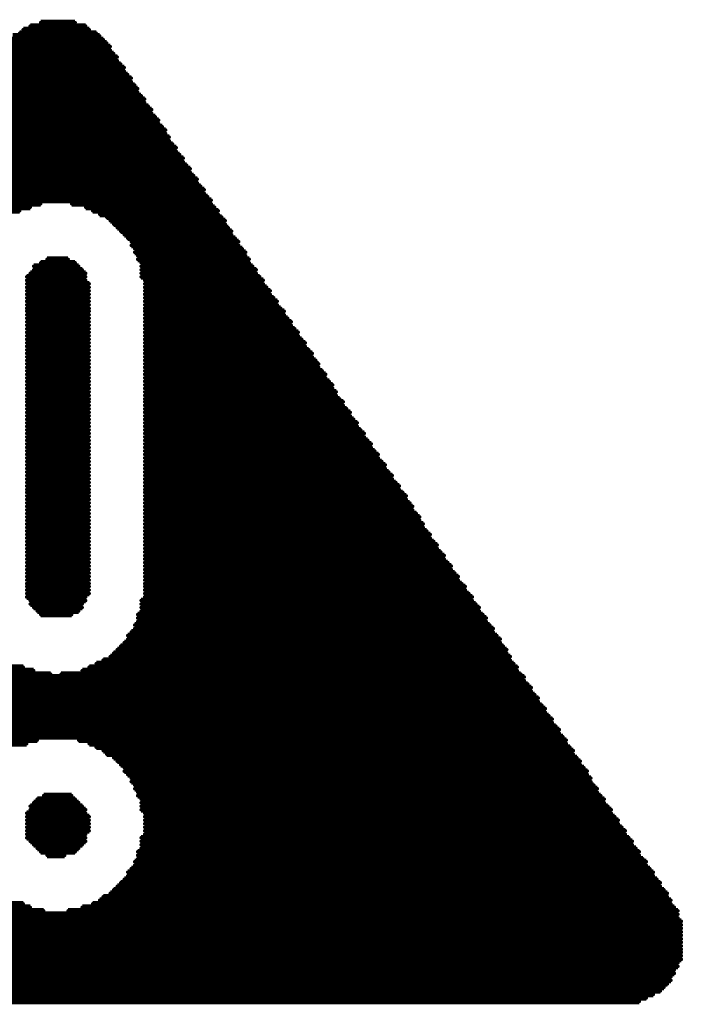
# Model space of a CAD drawing. Extents: x -0.07 to 0.95, y -0.15 to 2.1.
# Tile 11 of 19: x 0.48 to 0.59, y 0.48 to 0.65. Entities that reach past the tile are written whole.
import ezdxf

# ---------------------------------------------------------------- set-up
doc = ezdxf.new("R2010")
doc.units = 0
doc.layers.get('0').update_dxf_attribs({"linetype": 'CONTINUOUS'})
doc.layers.add('gto', color=2, linetype='CONTINUOUS')

# ---------------------------------------------------------------- blocks, each defined once
blk = doc.blocks.new('D63')
at = {"const_width": 0.0003}
blk.add_lwpolyline([(-0.00015, 0, 1), (0.00015, 0, 1)], format="xyb", close=True, dxfattribs=at)

msp = doc.modelspace()

# ---------------------------------------------------------------- linework, layer by layer
at = {"layer": 'gto', "color": 2, "const_width": 0.001}
for points in [[(0.4827, 0.6452), (0.4886, 0.6452)], [(0.4791, 0.6434), (0.4922, 0.6434)], [(0.4797, 0.644), (0.491, 0.644)], [(0.4809, 0.6446), (0.4904, 0.6446)], [(0.4773, 0.6423), (0.4934, 0.6423)], [(0.4773, 0.6417), (0.494, 0.6417)], [(0.4779, 0.6429), (0.4928, 0.6429)], [(0.4755, 0.6399), (0.4952, 0.6399)], [(0.4761, 0.6405), (0.4946, 0.6405)], [(0.4767, 0.6411), (0.4946, 0.6411)], [(0.4749, 0.6387), (0.4958, 0.6387)], [(0.4755, 0.6393), (0.4958, 0.6393)], [(0.4737, 0.6369), (0.497, 0.6369)], [(0.4743, 0.6381), (0.4964, 0.6381)], [(0.4743, 0.6375), (0.497, 0.6375)], [(0.4725, 0.6351), (0.4982, 0.6351)], [(0.4731, 0.6363), (0.4976, 0.6363)], [(0.4731, 0.6357), (0.4982, 0.6357)], [(0.4713, 0.6333), (0.4993, 0.6333)], [(0.4719, 0.6339), (0.4993, 0.6339)], [(0.4725, 0.6345), (0.4988, 0.6345)], [(0.4701, 0.6315), (0.5005, 0.6315)], [(0.4707, 0.6321), (0.5005, 0.6321)], [(0.4713, 0.6327), (0.4999, 0.6327)], [(0.4689, 0.6297), (0.5017, 0.6297)], [(0.4695, 0.6303), (0.5017, 0.6303)], [(0.4701, 0.6309), (0.5011, 0.6309)], [(0.4683, 0.6285), (0.5029, 0.6285)], [(0.4689, 0.6291), (0.5023, 0.6291)], [(0.4672, 0.6268), (0.5041, 0.6268)], [(0.4677, 0.6279), (0.5029, 0.6279)], [(0.4677, 0.6274), (0.5035, 0.6274)], [(0.466, 0.625), (0.5047, 0.625)], [(0.4666, 0.6262), (0.5041, 0.6262)], [(0.4666, 0.6256), (0.5047, 0.6256)], [(0.4648, 0.6232), (0.5059, 0.6232)], [(0.4654, 0.6244), (0.5053, 0.6244)], [(0.4654, 0.6238), (0.5059, 0.6238)], [(0.4636, 0.6214), (0.5071, 0.6214)], [(0.4642, 0.6226), (0.5065, 0.6226)], [(0.4642, 0.622), (0.5071, 0.622)], [(0.4624, 0.6196), (0.5083, 0.6196)], [(0.463, 0.6208), (0.5077, 0.6208)], [(0.463, 0.6202), (0.5083, 0.6202)], [(0.4618, 0.619), (0.5089, 0.619)], [(0.4618, 0.6184), (0.5095, 0.6184)], [(0.4606, 0.6172), (0.5101, 0.6172)], [(0.4606, 0.6166), (0.5107, 0.6166)], [(0.4612, 0.6178), (0.5095, 0.6178)], [(0.4594, 0.6154), (0.5113, 0.6154)], [(0.4594, 0.6148), (0.5119, 0.6148)], [(0.46, 0.616), (0.5107, 0.616)], [(0.4582, 0.6136), (0.4809, 0.6136)], [(0.4582, 0.613), (0.4791, 0.613)], [(0.4588, 0.6142), (0.4827, 0.6142)], [(0.488, 0.6142), (0.5119, 0.6142)], [(0.4904, 0.6136), (0.5125, 0.6136)], [(0.4916, 0.613), (0.5131, 0.613)], [(0.4928, 0.6124), (0.5131, 0.6124)], [(0.494, 0.6119), (0.5137, 0.6119)], [(0.4946, 0.6113), (0.5143, 0.6113)], [(0.4952, 0.6107), (0.5143, 0.6107)], [(0.4958, 0.6101), (0.5148, 0.6101)], [(0.4964, 0.6095), (0.5154, 0.6095)], [(0.497, 0.6089), (0.5154, 0.6089)], [(0.4976, 0.6083), (0.516, 0.6083)], [(0.4982, 0.6077), (0.5166, 0.6077)], [(0.4982, 0.6071), (0.5166, 0.6071)], [(0.4988, 0.6065), (0.5172, 0.6065)], [(0.4838, 0.6047), (0.4874, 0.6047)], [(0.4988, 0.6059), (0.5178, 0.6059)], [(0.4993, 0.6053), (0.5178, 0.6053)], [(0.4993, 0.6047), (0.5184, 0.6047)], [(0.4815, 0.6035), (0.4892, 0.6035)], [(0.4815, 0.6029), (0.4898, 0.6029)], [(0.4827, 0.6041), (0.4886, 0.6041)], [(0.4999, 0.6041), (0.5184, 0.6041)], [(0.4999, 0.6035), (0.519, 0.6035)], [(0.4999, 0.6029), (0.5196, 0.6029)], [(0.4803, 0.6017), (0.4904, 0.6017)], [(0.4803, 0.6011), (0.4904, 0.6011)], [(0.4809, 0.6023), (0.4904, 0.6023)], [(0.4999, 0.6023), (0.5196, 0.6023)], [(0.4999, 0.6017), (0.5202, 0.6017)], [(0.5005, 0.6011), (0.5208, 0.6011)], [(0.4803, 0.6005), (0.491, 0.6005)], [(0.4803, 0.5999), (0.491, 0.5999)], [(0.5005, 0.6005), (0.5208, 0.6005)], [(0.5005, 0.5999), (0.5214, 0.5999)], [(0.4803, 0.5993), (0.491, 0.5993)], [(0.4803, 0.5987), (0.491, 0.5987)], [(0.4803, 0.5981), (0.491, 0.5981)], [(0.5005, 0.5993), (0.522, 0.5993)], [(0.5005, 0.5987), (0.522, 0.5987)], [(0.5005, 0.5981), (0.5226, 0.5981)], [(0.4803, 0.5975), (0.491, 0.5975)], [(0.4803, 0.5969), (0.491, 0.5969)], [(0.4803, 0.5963), (0.491, 0.5963)], [(0.5005, 0.5975), (0.5232, 0.5975)], [(0.5005, 0.5969), (0.5232, 0.5969)], [(0.5005, 0.5963), (0.5238, 0.5963)], [(0.4803, 0.5958), (0.491, 0.5958)], [(0.4803, 0.5952), (0.491, 0.5952)], [(0.4803, 0.5946), (0.491, 0.5946)], [(0.5005, 0.5958), (0.5244, 0.5958)], [(0.5005, 0.5952), (0.5244, 0.5952)], [(0.5005, 0.5946), (0.525, 0.5946)], [(0.4803, 0.594), (0.491, 0.594)], [(0.4803, 0.5934), (0.491, 0.5934)], [(0.4803, 0.5928), (0.491, 0.5928)], [(0.5005, 0.594), (0.5256, 0.594)], [(0.5005, 0.5934), (0.5256, 0.5934)], [(0.5005, 0.5928), (0.5262, 0.5928)], [(0.4803, 0.5922), (0.491, 0.5922)], [(0.4803, 0.5916), (0.491, 0.5916)], [(0.4803, 0.591), (0.491, 0.591)], [(0.5005, 0.5922), (0.5268, 0.5922)], [(0.5005, 0.5916), (0.5268, 0.5916)], [(0.5005, 0.591), (0.5274, 0.591)], [(0.4803, 0.5904), (0.491, 0.5904)], [(0.4803, 0.5898), (0.491, 0.5898)], [(0.5005, 0.5904), (0.528, 0.5904)], [(0.5005, 0.5898), (0.528, 0.5898)], [(0.4803, 0.5892), (0.491, 0.5892)], [(0.4803, 0.5886), (0.491, 0.5886)], [(0.4803, 0.588), (0.491, 0.588)], [(0.5005, 0.5892), (0.5286, 0.5892)], [(0.5005, 0.5886), (0.5292, 0.5886)], [(0.5005, 0.588), (0.5292, 0.588)], [(0.4803, 0.5874), (0.491, 0.5874)], [(0.4803, 0.5868), (0.491, 0.5868)], [(0.4803, 0.5862), (0.491, 0.5862)], [(0.5005, 0.5874), (0.5298, 0.5874)], [(0.5005, 0.5868), (0.5303, 0.5868)], [(0.5005, 0.5862), (0.5303, 0.5862)], [(0.4803, 0.5856), (0.491, 0.5856)], [(0.4803, 0.585), (0.491, 0.585)], [(0.4803, 0.5844), (0.491, 0.5844)], [(0.5005, 0.5856), (0.5309, 0.5856)], [(0.5005, 0.585), (0.5315, 0.585)], [(0.5005, 0.5844), (0.5315, 0.5844)], [(0.4803, 0.5838), (0.491, 0.5838)], [(0.4803, 0.5832), (0.491, 0.5832)], [(0.4803, 0.5826), (0.491, 0.5826)], [(0.5005, 0.5838), (0.5321, 0.5838)], [(0.5005, 0.5832), (0.5327, 0.5832)], [(0.5005, 0.5826), (0.5327, 0.5826)], [(0.4803, 0.582), (0.491, 0.582)], [(0.4803, 0.5814), (0.491, 0.5814)], [(0.5005, 0.582), (0.5333, 0.582)], [(0.5005, 0.5814), (0.5333, 0.5814)], [(0.4803, 0.5808), (0.491, 0.5808)], [(0.4803, 0.5803), (0.491, 0.5803)], [(0.4803, 0.5797), (0.491, 0.5797)], [(0.5005, 0.5808), (0.5339, 0.5808)], [(0.5005, 0.5803), (0.5345, 0.5803)], [(0.5005, 0.5797), (0.5345, 0.5797)], [(0.4803, 0.5791), (0.491, 0.5791)], [(0.4803, 0.5785), (0.491, 0.5785)], [(0.4803, 0.5779), (0.491, 0.5779)], [(0.5005, 0.5791), (0.5351, 0.5791)], [(0.5005, 0.5785), (0.5357, 0.5785)], [(0.5005, 0.5779), (0.5357, 0.5779)], [(0.4803, 0.5773), (0.491, 0.5773)], [(0.4803, 0.5767), (0.491, 0.5767)], [(0.4803, 0.5761), (0.491, 0.5761)], [(0.5005, 0.5773), (0.5363, 0.5773)], [(0.5005, 0.5767), (0.5369, 0.5767)], [(0.5005, 0.5761), (0.5369, 0.5761)], [(0.4803, 0.5755), (0.491, 0.5755)], [(0.4803, 0.5749), (0.491, 0.5749)], [(0.4803, 0.5743), (0.491, 0.5743)], [(0.5005, 0.5755), (0.5375, 0.5755)], [(0.5005, 0.5749), (0.5381, 0.5749)], [(0.5005, 0.5743), (0.5381, 0.5743)], [(0.4803, 0.5737), (0.491, 0.5737)], [(0.4803, 0.5731), (0.491, 0.5731)], [(0.4803, 0.5725), (0.491, 0.5725)], [(0.5005, 0.5737), (0.5387, 0.5737)], [(0.5005, 0.5731), (0.5393, 0.5731)], [(0.5005, 0.5725), (0.5393, 0.5725)], [(0.4803, 0.5719), (0.491, 0.5719)], [(0.4803, 0.5713), (0.491, 0.5713)], [(0.5005, 0.5719), (0.5399, 0.5719)], [(0.5005, 0.5713), (0.5405, 0.5713)], [(0.4803, 0.5707), (0.491, 0.5707)], [(0.4803, 0.5701), (0.491, 0.5701)], [(0.4803, 0.5695), (0.491, 0.5695)], [(0.5005, 0.5707), (0.5405, 0.5707)], [(0.5005, 0.5701), (0.5411, 0.5701)], [(0.5005, 0.5695), (0.5417, 0.5695)], [(0.4803, 0.5689), (0.491, 0.5689)], [(0.4803, 0.5683), (0.491, 0.5683)], [(0.4803, 0.5677), (0.491, 0.5677)], [(0.5005, 0.5689), (0.5417, 0.5689)], [(0.5005, 0.5683), (0.5423, 0.5683)], [(0.5005, 0.5677), (0.5429, 0.5677)], [(0.4803, 0.5671), (0.491, 0.5671)], [(0.4803, 0.5665), (0.491, 0.5665)], [(0.4803, 0.5659), (0.491, 0.5659)], [(0.5005, 0.5671), (0.5429, 0.5671)], [(0.5005, 0.5665), (0.5435, 0.5665)], [(0.5005, 0.5659), (0.5441, 0.5659)], [(0.4803, 0.5653), (0.491, 0.5653)], [(0.4803, 0.5648), (0.491, 0.5648)], [(0.4803, 0.5642), (0.491, 0.5642)], [(0.5005, 0.5653), (0.5441, 0.5653)], [(0.5005, 0.5648), (0.5447, 0.5648)], [(0.5005, 0.5642), (0.5453, 0.5642)], [(0.4803, 0.5636), (0.491, 0.5636)], [(0.4803, 0.563), (0.491, 0.563)], [(0.4803, 0.5624), (0.491, 0.5624)], [(0.5005, 0.5636), (0.5453, 0.5636)], [(0.5005, 0.563), (0.5459, 0.563)], [(0.5005, 0.5624), (0.5464, 0.5624)], [(0.4803, 0.5618), (0.491, 0.5618)], [(0.4803, 0.5612), (0.491, 0.5612)], [(0.5005, 0.5618), (0.5464, 0.5618)], [(0.5005, 0.5612), (0.547, 0.5612)], [(0.4803, 0.5606), (0.491, 0.5606)], [(0.4803, 0.56), (0.491, 0.56)], [(0.4803, 0.5594), (0.491, 0.5594)], [(0.5005, 0.5606), (0.5476, 0.5606)], [(0.5005, 0.56), (0.5476, 0.56)], [(0.5005, 0.5594), (0.5482, 0.5594)], [(0.4803, 0.5588), (0.491, 0.5588)], [(0.4803, 0.5582), (0.491, 0.5582)], [(0.4803, 0.5576), (0.491, 0.5576)], [(0.5005, 0.5588), (0.5482, 0.5588)], [(0.5005, 0.5582), (0.5488, 0.5582)], [(0.5005, 0.5576), (0.5494, 0.5576)], [(0.4803, 0.557), (0.491, 0.557)], [(0.4803, 0.5564), (0.491, 0.5564)], [(0.4803, 0.5558), (0.491, 0.5558)], [(0.5005, 0.557), (0.5494, 0.557)], [(0.5005, 0.5564), (0.55, 0.5564)], [(0.5005, 0.5558), (0.5506, 0.5558)], [(0.4803, 0.5552), (0.491, 0.5552)], [(0.4803, 0.5546), (0.491, 0.5546)], [(0.4803, 0.554), (0.491, 0.554)], [(0.5005, 0.5552), (0.5506, 0.5552)], [(0.5005, 0.5546), (0.5512, 0.5546)], [(0.5005, 0.554), (0.5518, 0.554)], [(0.4803, 0.5534), (0.491, 0.5534)], [(0.4803, 0.5528), (0.491, 0.5528)], [(0.4803, 0.5522), (0.491, 0.5522)], [(0.5005, 0.5534), (0.5518, 0.5534)], [(0.5005, 0.5528), (0.5524, 0.5528)], [(0.5005, 0.5522), (0.553, 0.5522)], [(0.4803, 0.5516), (0.491, 0.5516)], [(0.4803, 0.551), (0.491, 0.551)], [(0.5005, 0.5516), (0.553, 0.5516)], [(0.5005, 0.551), (0.5536, 0.551)], [(0.4803, 0.5504), (0.491, 0.5504)], [(0.4803, 0.5498), (0.491, 0.5498)], [(0.4803, 0.5492), (0.491, 0.5492)], [(0.5005, 0.5504), (0.5542, 0.5504)], [(0.5005, 0.5498), (0.5542, 0.5498)], [(0.5005, 0.5492), (0.5548, 0.5492)], [(0.4803, 0.5487), (0.491, 0.5487)], [(0.4803, 0.5481), (0.491, 0.5481)], [(0.4803, 0.5475), (0.491, 0.5475)], [(0.5005, 0.5487), (0.5554, 0.5487)], [(0.5005, 0.5481), (0.5554, 0.5481)], [(0.5005, 0.5475), (0.556, 0.5475)], [(0.4803, 0.5469), (0.4904, 0.5469)], [(0.4809, 0.5463), (0.4904, 0.5463)], [(0.4809, 0.5457), (0.4898, 0.5457)], [(0.4999, 0.5463), (0.5566, 0.5463)], [(0.4999, 0.5457), (0.5572, 0.5457)], [(0.5005, 0.5469), (0.5566, 0.5469)], [(0.4815, 0.5451), (0.4898, 0.5451)], [(0.4821, 0.5445), (0.4892, 0.5445)], [(0.4827, 0.5439), (0.488, 0.5439)], [(0.4993, 0.5439), (0.5584, 0.5439)], [(0.4999, 0.5451), (0.5578, 0.5451)], [(0.4999, 0.5445), (0.5578, 0.5445)], [(0.4988, 0.5421), (0.5596, 0.5421)], [(0.4993, 0.5433), (0.559, 0.5433)], [(0.4993, 0.5427), (0.559, 0.5427)], [(0.4982, 0.5409), (0.5602, 0.5409)], [(0.4988, 0.5415), (0.5602, 0.5415)], [(0.497, 0.5391), (0.5614, 0.5391)], [(0.4976, 0.5403), (0.5608, 0.5403)], [(0.4976, 0.5397), (0.5614, 0.5397)], [(0.4952, 0.5373), (0.5625, 0.5373)], [(0.4958, 0.5379), (0.5625, 0.5379)], [(0.4964, 0.5385), (0.5619, 0.5385)], [(0.4922, 0.5355), (0.5637, 0.5355)], [(0.4934, 0.5361), (0.5631, 0.5361)], [(0.4946, 0.5367), (0.5631, 0.5367)], [(0.4057, 0.5337), (0.4844, 0.5337)], [(0.4063, 0.5343), (0.4815, 0.5343)], [(0.4069, 0.5349), (0.4797, 0.5349)], [(0.4862, 0.5337), (0.5649, 0.5337)], [(0.4898, 0.5343), (0.5643, 0.5343)], [(0.491, 0.5349), (0.5643, 0.5349)], [(0.4046, 0.532), (0.5661, 0.532)], [(0.4051, 0.5326), (0.5655, 0.5326)], [(0.4057, 0.5332), (0.5655, 0.5332)], [(0.404, 0.5308), (0.5667, 0.5308)], [(0.4046, 0.5314), (0.5667, 0.5314)], [(0.4028, 0.529), (0.5679, 0.529)], [(0.4034, 0.5302), (0.5673, 0.5302)], [(0.4034, 0.5296), (0.5679, 0.5296)], [(0.4016, 0.5272), (0.5691, 0.5272)], [(0.4022, 0.5284), (0.5685, 0.5284)], [(0.4022, 0.5278), (0.5691, 0.5278)], [(0.4004, 0.5254), (0.5703, 0.5254)], [(0.401, 0.5266), (0.5697, 0.5266)], [(0.401, 0.526), (0.5703, 0.526)], [(0.3992, 0.5236), (0.5715, 0.5236)], [(0.3998, 0.5248), (0.5709, 0.5248)], [(0.3998, 0.5242), (0.5715, 0.5242)], [(0.3986, 0.5224), (0.4821, 0.5224)], [(0.3992, 0.523), (0.5721, 0.523)], [(0.4892, 0.5224), (0.5727, 0.5224)], [(0.398, 0.5218), (0.4803, 0.5218)], [(0.491, 0.5218), (0.5727, 0.5218)], [(0.4922, 0.5212), (0.5733, 0.5212)], [(0.4934, 0.5206), (0.5739, 0.5206)], [(0.494, 0.52), (0.5739, 0.52)], [(0.4952, 0.5194), (0.5745, 0.5194)], [(0.4958, 0.5188), (0.5751, 0.5188)], [(0.4964, 0.5182), (0.5751, 0.5182)], [(0.497, 0.5177), (0.5757, 0.5177)], [(0.497, 0.5171), (0.5763, 0.5171)], [(0.4976, 0.5165), (0.5763, 0.5165)], [(0.4982, 0.5159), (0.5769, 0.5159)], [(0.4982, 0.5153), (0.5769, 0.5153)], [(0.4988, 0.5147), (0.5774, 0.5147)], [(0.4988, 0.5141), (0.578, 0.5141)], [(0.4993, 0.5135), (0.578, 0.5135)], [(0.4821, 0.5123), (0.4886, 0.5123)], [(0.4832, 0.5129), (0.488, 0.5129)], [(0.4993, 0.5129), (0.5786, 0.5129)], [(0.4999, 0.5123), (0.5792, 0.5123)], [(0.4809, 0.5111), (0.4898, 0.5111)], [(0.4809, 0.5105), (0.4904, 0.5105)], [(0.4815, 0.5117), (0.4892, 0.5117)], [(0.4999, 0.5117), (0.5792, 0.5117)], [(0.4999, 0.5111), (0.5798, 0.5111)], [(0.4999, 0.5105), (0.5804, 0.5105)], [(0.4803, 0.5099), (0.4904, 0.5099)], [(0.4803, 0.5093), (0.491, 0.5093)], [(0.4803, 0.5087), (0.491, 0.5087)], [(0.5005, 0.5099), (0.5804, 0.5099)], [(0.5005, 0.5093), (0.581, 0.5093)], [(0.5005, 0.5087), (0.5816, 0.5087)], [(0.4803, 0.5081), (0.491, 0.5081)], [(0.4803, 0.5075), (0.491, 0.5075)], [(0.4803, 0.5069), (0.491, 0.5069)], [(0.5005, 0.5081), (0.5816, 0.5081)], [(0.5005, 0.5075), (0.5822, 0.5075)], [(0.5005, 0.5069), (0.5828, 0.5069)], [(0.4803, 0.5063), (0.4904, 0.5063)], [(0.4803, 0.5057), (0.4904, 0.5057)], [(0.4809, 0.5051), (0.4904, 0.5051)], [(0.4999, 0.5057), (0.5834, 0.5057)], [(0.4999, 0.5051), (0.584, 0.5051)], [(0.5005, 0.5063), (0.5828, 0.5063)], [(0.4815, 0.5045), (0.4898, 0.5045)], [(0.4821, 0.5039), (0.4892, 0.5039)], [(0.4999, 0.5045), (0.584, 0.5045)], [(0.4999, 0.5039), (0.5846, 0.5039)], [(0.4827, 0.5033), (0.4886, 0.5033)], [(0.4838, 0.5027), (0.4868, 0.5027)], [(0.4993, 0.5033), (0.5852, 0.5033)], [(0.4993, 0.5027), (0.5852, 0.5027)], [(0.4993, 0.5021), (0.5858, 0.5021)], [(0.4982, 0.5004), (0.587, 0.5004)], [(0.4988, 0.5016), (0.5864, 0.5016)], [(0.4988, 0.501), (0.5864, 0.501)], [(0.497, 0.4986), (0.5882, 0.4986)], [(0.4976, 0.4998), (0.5876, 0.4998)], [(0.4976, 0.4992), (0.5876, 0.4992)], [(0.4952, 0.4968), (0.5894, 0.4968)], [(0.4958, 0.4974), (0.5888, 0.4974)], [(0.4964, 0.498), (0.5888, 0.498)], [(0.4928, 0.495), (0.5906, 0.495)], [(0.4934, 0.4956), (0.59, 0.4956)], [(0.4946, 0.4962), (0.59, 0.4962)], [(0.3795, 0.4938), (0.4809, 0.4938)], [(0.3801, 0.4944), (0.4797, 0.4944)], [(0.4898, 0.4938), (0.5912, 0.4938)], [(0.4916, 0.4944), (0.5906, 0.4944)], [(0.3789, 0.4926), (0.5918, 0.4926)], [(0.3789, 0.492), (0.5918, 0.492)], [(0.3795, 0.4932), (0.4832, 0.4932)], [(0.4874, 0.4932), (0.5918, 0.4932)], [(0.3783, 0.4908), (0.5924, 0.4908)], [(0.3783, 0.4902), (0.5924, 0.4902)], [(0.3789, 0.4914), (0.5924, 0.4914)], [(0.3783, 0.4896), (0.5924, 0.4896)], [(0.3783, 0.489), (0.5924, 0.489)], [(0.3783, 0.4884), (0.5924, 0.4884)], [(0.3783, 0.4878), (0.5924, 0.4878)], [(0.3783, 0.4872), (0.5924, 0.4872)], [(0.3783, 0.4866), (0.5924, 0.4866)], [(0.3783, 0.4861), (0.5924, 0.4861)], [(0.3789, 0.4855), (0.5924, 0.4855)], [(0.3789, 0.4849), (0.5924, 0.4849)], [(0.3789, 0.4843), (0.5918, 0.4843)], [(0.3795, 0.4837), (0.5918, 0.4837)], [(0.3795, 0.4831), (0.5912, 0.4831)], [(0.3801, 0.4825), (0.5912, 0.4825)], [(0.3801, 0.4819), (0.5906, 0.4819)], [(0.3807, 0.4813), (0.5906, 0.4813)], [(0.3813, 0.4807), (0.59, 0.4807)], [(0.3819, 0.4801), (0.5894, 0.4801)], [(0.3825, 0.4795), (0.5888, 0.4795)], [(0.3831, 0.4789), (0.5876, 0.4789)], [(0.3843, 0.4783), (0.5864, 0.4783)], [(0.3855, 0.4777), (0.5852, 0.4777)]]:
    msp.add_lwpolyline(points, dxfattribs=at)

# ---------------------------------------------------------------- block references
at = {"layer": 'gto'}
for p in [(0.4827, 0.6452), (0.4886, 0.6452), (0.4791, 0.6434), (0.4797, 0.644), (0.4809, 0.6446), (0.4904, 0.6446), (0.491, 0.644), (0.4922, 0.6434), (0.4928, 0.6429), (0.4934, 0.6423), (0.494, 0.6417), (0.4946, 0.6411), (0.4946, 0.6405), (0.4952, 0.6399), (0.4958, 0.6393), (0.4958, 0.6387), (0.4964, 0.6381), (0.497, 0.6375), (0.497, 0.6369), (0.4976, 0.6363), (0.4982, 0.6357), (0.4982, 0.6351), (0.4988, 0.6345), (0.4993, 0.6339), (0.4993, 0.6333), (0.4999, 0.6327), (0.5005, 0.6321), (0.5005, 0.6315), (0.5011, 0.6309), (0.5017, 0.6303), (0.5017, 0.6297), (0.5023, 0.6291), (0.5029, 0.6285), (0.5029, 0.6279), (0.5035, 0.6274), (0.5041, 0.6268), (0.5041, 0.6262), (0.5047, 0.6256), (0.5047, 0.625), (0.5053, 0.6244), (0.5059, 0.6238), (0.5059, 0.6232), (0.5065, 0.6226), (0.5071, 0.622), (0.5071, 0.6214), (0.5077, 0.6208), (0.5083, 0.6202), (0.5083, 0.6196), (0.5089, 0.619), (0.5095, 0.6184), (0.5095, 0.6178), (0.5101, 0.6172), (0.5107, 0.6166), (0.5107, 0.616), (0.5113, 0.6154), (0.5119, 0.6148), (0.4809, 0.6136), (0.4827, 0.6142), (0.488, 0.6142), (0.4904, 0.6136), (0.5119, 0.6142), (0.5125, 0.6136), (0.4791, 0.613), (0.4916, 0.613), (0.4928, 0.6124), (0.494, 0.6119), (0.5131, 0.613), (0.5131, 0.6124), (0.5137, 0.6119), (0.4946, 0.6113), (0.4952, 0.6107), (0.4958, 0.6101), (0.5143, 0.6113), (0.5143, 0.6107), (0.5148, 0.6101), (0.4964, 0.6095), (0.497, 0.6089), (0.4976, 0.6083), (0.5154, 0.6095), (0.5154, 0.6089), (0.516, 0.6083), (0.4982, 0.6077), (0.4982, 0.6071), (0.4988, 0.6065), (0.5166, 0.6077), (0.5166, 0.6071), (0.5172, 0.6065), (0.4838, 0.6047), (0.4874, 0.6047), (0.4988, 0.6059), (0.4993, 0.6053), (0.4993, 0.6047), (0.5178, 0.6059), (0.5178, 0.6053), (0.5184, 0.6047), (0.4815, 0.6035), (0.4827, 0.6041), (0.4886, 0.6041), (0.4892, 0.6035), (0.4999, 0.6041), (0.4999, 0.6035), (0.5184, 0.6041), (0.519, 0.6035), (0.4803, 0.6017), (0.4809, 0.6023), (0.4815, 0.6029), (0.4898, 0.6029), (0.4904, 0.6023), (0.4904, 0.6017), (0.4999, 0.6029), (0.4999, 0.6023), (0.4999, 0.6017), (0.5196, 0.6029), (0.5196, 0.6023), (0.5202, 0.6017), (0.4803, 0.6011), (0.4803, 0.6005), (0.4803, 0.5999), (0.4904, 0.6011), (0.491, 0.6005), (0.491, 0.5999), (0.5005, 0.6011), (0.5005, 0.6005), (0.5005, 0.5999), (0.5208, 0.6011), (0.5208, 0.6005), (0.5214, 0.5999), (0.4803, 0.5993), (0.4803, 0.5987), (0.4803, 0.5981), (0.491, 0.5993), (0.491, 0.5987), (0.491, 0.5981), (0.5005, 0.5993), (0.5005, 0.5987), (0.5005, 0.5981), (0.522, 0.5993), (0.522, 0.5987), (0.5226, 0.5981), (0.4803, 0.5975), (0.4803, 0.5969), (0.4803, 0.5963), (0.491, 0.5975), (0.491, 0.5969), (0.491, 0.5963), (0.5005, 0.5975), (0.5005, 0.5969), (0.5005, 0.5963), (0.5232, 0.5975), (0.5232, 0.5969), (0.5238, 0.5963), (0.4803, 0.5958), (0.4803, 0.5952), (0.4803, 0.5946), (0.491, 0.5958), (0.491, 0.5952), (0.491, 0.5946), (0.5005, 0.5958), (0.5005, 0.5952), (0.5005, 0.5946), (0.5244, 0.5958), (0.5244, 0.5952), (0.525, 0.5946), (0.4803, 0.594), (0.4803, 0.5934), (0.491, 0.594), (0.491, 0.5934), (0.5005, 0.594), (0.5005, 0.5934), (0.5256, 0.594), (0.5256, 0.5934), (0.4803, 0.5928), (0.4803, 0.5922), (0.4803, 0.5916), (0.491, 0.5928), (0.491, 0.5922), (0.491, 0.5916), (0.5005, 0.5928), (0.5005, 0.5922), (0.5005, 0.5916), (0.5262, 0.5928), (0.5268, 0.5922), (0.5268, 0.5916), (0.4803, 0.591), (0.4803, 0.5904), (0.4803, 0.5898), (0.491, 0.591), (0.491, 0.5904), (0.491, 0.5898), (0.5005, 0.591), (0.5005, 0.5904), (0.5005, 0.5898), (0.5274, 0.591), (0.528, 0.5904), (0.528, 0.5898), (0.4803, 0.5892), (0.4803, 0.5886), (0.4803, 0.588), (0.491, 0.5892), (0.491, 0.5886), (0.491, 0.588), (0.5005, 0.5892), (0.5005, 0.5886), (0.5005, 0.588), (0.5286, 0.5892), (0.5292, 0.5886), (0.5292, 0.588), (0.4803, 0.5874), (0.4803, 0.5868), (0.4803, 0.5862), (0.491, 0.5874), (0.491, 0.5868), (0.491, 0.5862), (0.5005, 0.5874), (0.5005, 0.5868), (0.5005, 0.5862), (0.5298, 0.5874), (0.5303, 0.5868), (0.5303, 0.5862), (0.4803, 0.5856), (0.4803, 0.585), (0.4803, 0.5844), (0.491, 0.5856), (0.491, 0.585), (0.491, 0.5844), (0.5005, 0.5856), (0.5005, 0.585), (0.5005, 0.5844), (0.5309, 0.5856), (0.5315, 0.585), (0.5315, 0.5844), (0.4803, 0.5838), (0.4803, 0.5832), (0.491, 0.5838), (0.491, 0.5832), (0.5005, 0.5838), (0.5005, 0.5832), (0.5321, 0.5838), (0.5327, 0.5832), (0.4803, 0.5826), (0.4803, 0.582), (0.4803, 0.5814), (0.491, 0.5826), (0.491, 0.582), (0.491, 0.5814), (0.5005, 0.5826), (0.5005, 0.582), (0.5005, 0.5814), (0.5327, 0.5826), (0.5333, 0.582), (0.5333, 0.5814), (0.4803, 0.5808), (0.4803, 0.5803), (0.4803, 0.5797), (0.491, 0.5808), (0.491, 0.5803), (0.491, 0.5797), (0.5005, 0.5808), (0.5005, 0.5803), (0.5005, 0.5797), (0.5339, 0.5808), (0.5345, 0.5803), (0.5345, 0.5797), (0.4803, 0.5791), (0.4803, 0.5785), (0.4803, 0.5779), (0.491, 0.5791), (0.491, 0.5785), (0.491, 0.5779), (0.5005, 0.5791), (0.5005, 0.5785), (0.5005, 0.5779), (0.5351, 0.5791), (0.5357, 0.5785), (0.5357, 0.5779), (0.4803, 0.5773), (0.4803, 0.5767), (0.4803, 0.5761), (0.491, 0.5773), (0.491, 0.5767), (0.491, 0.5761), (0.5005, 0.5773), (0.5005, 0.5767), (0.5005, 0.5761), (0.5363, 0.5773), (0.5369, 0.5767), (0.5369, 0.5761), (0.4803, 0.5755), (0.4803, 0.5749), (0.4803, 0.5743), (0.491, 0.5755), (0.491, 0.5749), (0.491, 0.5743), (0.5005, 0.5755), (0.5005, 0.5749), (0.5005, 0.5743), (0.5375, 0.5755), (0.5381, 0.5749), (0.5381, 0.5743), (0.4803, 0.5737), (0.4803, 0.5731), (0.491, 0.5737), (0.491, 0.5731), (0.5005, 0.5737), (0.5005, 0.5731), (0.5387, 0.5737), (0.5393, 0.5731), (0.4803, 0.5725), (0.4803, 0.5719), (0.4803, 0.5713), (0.491, 0.5725), (0.491, 0.5719), (0.491, 0.5713), (0.5005, 0.5725), (0.5005, 0.5719), (0.5005, 0.5713), (0.5393, 0.5725), (0.5399, 0.5719), (0.5405, 0.5713), (0.4803, 0.5707), (0.4803, 0.5701), (0.4803, 0.5695), (0.491, 0.5707), (0.491, 0.5701), (0.491, 0.5695), (0.5005, 0.5707), (0.5005, 0.5701), (0.5005, 0.5695), (0.5405, 0.5707), (0.5411, 0.5701), (0.5417, 0.5695), (0.4803, 0.5689), (0.4803, 0.5683), (0.4803, 0.5677), (0.491, 0.5689), (0.491, 0.5683), (0.491, 0.5677), (0.5005, 0.5689), (0.5005, 0.5683), (0.5005, 0.5677), (0.5417, 0.5689), (0.5423, 0.5683), (0.5429, 0.5677), (0.4803, 0.5671), (0.4803, 0.5665), (0.4803, 0.5659), (0.491, 0.5671), (0.491, 0.5665), (0.491, 0.5659), (0.5005, 0.5671), (0.5005, 0.5665), (0.5005, 0.5659), (0.5429, 0.5671), (0.5435, 0.5665), (0.5441, 0.5659), (0.4803, 0.5653), (0.4803, 0.5648), (0.4803, 0.5642), (0.491, 0.5653), (0.491, 0.5648), (0.491, 0.5642), (0.5005, 0.5653), (0.5005, 0.5648), (0.5005, 0.5642), (0.5441, 0.5653), (0.5447, 0.5648), (0.5453, 0.5642), (0.4803, 0.5636), (0.4803, 0.563), (0.491, 0.5636), (0.491, 0.563), (0.5005, 0.5636), (0.5005, 0.563), (0.5453, 0.5636), (0.5459, 0.563), (0.4803, 0.5624), (0.4803, 0.5618), (0.4803, 0.5612), (0.491, 0.5624), (0.491, 0.5618), (0.491, 0.5612), (0.5005, 0.5624), (0.5005, 0.5618), (0.5005, 0.5612), (0.5464, 0.5624), (0.5464, 0.5618), (0.547, 0.5612), (0.4803, 0.5606), (0.4803, 0.56), (0.4803, 0.5594), (0.491, 0.5606), (0.491, 0.56), (0.491, 0.5594), (0.5005, 0.5606), (0.5005, 0.56), (0.5005, 0.5594), (0.5476, 0.5606), (0.5476, 0.56), (0.5482, 0.5594), (0.4803, 0.5588), (0.4803, 0.5582), (0.4803, 0.5576), (0.491, 0.5588), (0.491, 0.5582), (0.491, 0.5576), (0.5005, 0.5588), (0.5005, 0.5582), (0.5005, 0.5576), (0.5482, 0.5588), (0.5488, 0.5582), (0.5494, 0.5576), (0.4803, 0.557), (0.4803, 0.5564), (0.4803, 0.5558), (0.491, 0.557), (0.491, 0.5564), (0.491, 0.5558), (0.5005, 0.557), (0.5005, 0.5564), (0.5005, 0.5558), (0.5494, 0.557), (0.55, 0.5564), (0.5506, 0.5558), (0.4803, 0.5552), (0.4803, 0.5546), (0.491, 0.5552), (0.491, 0.5546), (0.5005, 0.5552), (0.5005, 0.5546), (0.5506, 0.5552), (0.5512, 0.5546), (0.4803, 0.554), (0.4803, 0.5534), (0.4803, 0.5528), (0.491, 0.554), (0.491, 0.5534), (0.491, 0.5528), (0.5005, 0.554), (0.5005, 0.5534), (0.5005, 0.5528), (0.5518, 0.554), (0.5518, 0.5534), (0.5524, 0.5528), (0.4803, 0.5522), (0.4803, 0.5516), (0.4803, 0.551), (0.491, 0.5522), (0.491, 0.5516), (0.491, 0.551), (0.5005, 0.5522), (0.5005, 0.5516), (0.5005, 0.551), (0.553, 0.5522), (0.553, 0.5516), (0.5536, 0.551), (0.4803, 0.5504), (0.4803, 0.5498), (0.4803, 0.5492), (0.491, 0.5504), (0.491, 0.5498), (0.491, 0.5492), (0.5005, 0.5504), (0.5005, 0.5498), (0.5005, 0.5492), (0.5542, 0.5504), (0.5542, 0.5498), (0.5548, 0.5492), (0.4803, 0.5487), (0.4803, 0.5481), (0.4803, 0.5475), (0.491, 0.5487), (0.491, 0.5481), (0.491, 0.5475), (0.5005, 0.5487), (0.5005, 0.5481), (0.5005, 0.5475), (0.5554, 0.5487), (0.5554, 0.5481), (0.556, 0.5475), (0.4803, 0.5469), (0.4809, 0.5463), (0.4809, 0.5457), (0.4898, 0.5457), (0.4904, 0.5469), (0.4904, 0.5463), (0.4999, 0.5463), (0.4999, 0.5457), (0.5005, 0.5469), (0.5566, 0.5469), (0.5566, 0.5463), (0.5572, 0.5457), (0.4815, 0.5451), (0.4821, 0.5445), (0.4892, 0.5445), (0.4898, 0.5451), (0.4999, 0.5451), (0.4999, 0.5445), (0.5578, 0.5451), (0.5578, 0.5445), (0.4827, 0.5439), (0.488, 0.5439), (0.4993, 0.5439), (0.4993, 0.5433), (0.4993, 0.5427), (0.5584, 0.5439), (0.559, 0.5433), (0.559, 0.5427), (0.4982, 0.5409), (0.4988, 0.5421), (0.4988, 0.5415), (0.5596, 0.5421), (0.5602, 0.5415), (0.5602, 0.5409), (0.497, 0.5391), (0.4976, 0.5403), (0.4976, 0.5397), (0.5608, 0.5403), (0.5614, 0.5397), (0.5614, 0.5391), (0.4952, 0.5373), (0.4958, 0.5379), (0.4964, 0.5385), (0.5619, 0.5385), (0.5625, 0.5379), (0.5625, 0.5373), (0.4934, 0.5361), (0.4946, 0.5367), (0.5631, 0.5367), (0.5631, 0.5361), (0.4797, 0.5349), (0.4815, 0.5343), (0.4898, 0.5343), (0.491, 0.5349), (0.4922, 0.5355), (0.5637, 0.5355), (0.5643, 0.5349), (0.5643, 0.5343), (0.4844, 0.5337), (0.4862, 0.5337), (0.5649, 0.5337), (0.5655, 0.5332), (0.5655, 0.5326), (0.5661, 0.532), (0.5667, 0.5314), (0.5667, 0.5308), (0.5673, 0.5302), (0.5679, 0.5296), (0.5679, 0.529), (0.5685, 0.5284), (0.5691, 0.5278), (0.5691, 0.5272), (0.5697, 0.5266), (0.5703, 0.526), (0.5703, 0.5254), (0.5709, 0.5248), (0.5715, 0.5242), (0.4821, 0.5224), (0.4892, 0.5224), (0.5715, 0.5236), (0.5721, 0.523), (0.5727, 0.5224), (0.4803, 0.5218), (0.491, 0.5218), (0.4922, 0.5212), (0.4934, 0.5206), (0.5727, 0.5218), (0.5733, 0.5212), (0.5739, 0.5206), (0.494, 0.52), (0.4952, 0.5194), (0.4958, 0.5188), (0.5739, 0.52), (0.5745, 0.5194), (0.5751, 0.5188), (0.4964, 0.5182), (0.497, 0.5177), (0.497, 0.5171), (0.5751, 0.5182), (0.5757, 0.5177), (0.5763, 0.5171), (0.4976, 0.5165), (0.4982, 0.5159), (0.5763, 0.5165), (0.5769, 0.5159), (0.4982, 0.5153), (0.4988, 0.5147), (0.4988, 0.5141), (0.5769, 0.5153), (0.5774, 0.5147), (0.578, 0.5141), (0.4821, 0.5123), (0.4832, 0.5129), (0.488, 0.5129), (0.4886, 0.5123), (0.4993, 0.5135), (0.4993, 0.5129), (0.4999, 0.5123), (0.578, 0.5135), (0.5786, 0.5129), (0.5792, 0.5123), (0.4809, 0.5111), (0.4809, 0.5105), (0.4815, 0.5117), (0.4892, 0.5117), (0.4898, 0.5111), (0.4904, 0.5105), (0.4999, 0.5117), (0.4999, 0.5111), (0.4999, 0.5105), (0.5792, 0.5117), (0.5798, 0.5111), (0.5804, 0.5105), (0.4803, 0.5099), (0.4803, 0.5093), (0.4803, 0.5087), (0.4904, 0.5099), (0.491, 0.5093), (0.491, 0.5087), (0.5005, 0.5099), (0.5005, 0.5093), (0.5005, 0.5087), (0.5804, 0.5099), (0.581, 0.5093), (0.5816, 0.5087), (0.4803, 0.5081), (0.4803, 0.5075), (0.4803, 0.5069), (0.491, 0.5081), (0.491, 0.5075), (0.491, 0.5069), (0.5005, 0.5081), (0.5005, 0.5075), (0.5005, 0.5069), (0.5816, 0.5081), (0.5822, 0.5075), (0.5828, 0.5069), (0.4803, 0.5063), (0.4803, 0.5057), (0.4904, 0.5063), (0.4904, 0.5057), (0.4999, 0.5057), (0.5005, 0.5063), (0.5828, 0.5063), (0.5834, 0.5057), (0.4809, 0.5051), (0.4815, 0.5045), (0.4821, 0.5039), (0.4892, 0.5039), (0.4898, 0.5045), (0.4904, 0.5051), (0.4999, 0.5051), (0.4999, 0.5045), (0.4999, 0.5039), (0.584, 0.5051), (0.584, 0.5045), (0.5846, 0.5039), (0.4827, 0.5033), (0.4838, 0.5027), (0.4868, 0.5027), (0.4886, 0.5033), (0.4993, 0.5033), (0.4993, 0.5027), (0.4993, 0.5021), (0.5852, 0.5033), (0.5852, 0.5027), (0.5858, 0.5021), (0.4982, 0.5004), (0.4988, 0.5016), (0.4988, 0.501), (0.5864, 0.5016), (0.5864, 0.501), (0.587, 0.5004), (0.497, 0.4986), (0.4976, 0.4998), (0.4976, 0.4992), (0.5876, 0.4998), (0.5876, 0.4992), (0.5882, 0.4986), (0.4952, 0.4968), (0.4958, 0.4974), (0.4964, 0.498), (0.5888, 0.498), (0.5888, 0.4974), (0.5894, 0.4968), (0.4934, 0.4956), (0.4946, 0.4962), (0.59, 0.4962), (0.59, 0.4956), (0.4797, 0.4944), (0.4809, 0.4938), (0.4898, 0.4938), (0.4916, 0.4944), (0.4928, 0.495), (0.5906, 0.495), (0.5906, 0.4944), (0.5912, 0.4938), (0.4832, 0.4932), (0.4874, 0.4932), (0.5918, 0.4932), (0.5918, 0.4926), (0.5918, 0.492), (0.5924, 0.4914), (0.5924, 0.4908), (0.5924, 0.4902), (0.5924, 0.4896), (0.5924, 0.489), (0.5924, 0.4884), (0.5924, 0.4878), (0.5924, 0.4872), (0.5924, 0.4866), (0.5924, 0.4861), (0.5924, 0.4855), (0.5918, 0.4843), (0.5918, 0.4837), (0.5924, 0.4849), (0.5906, 0.4819), (0.5912, 0.4831), (0.5912, 0.4825), (0.5894, 0.4801), (0.59, 0.4807), (0.5906, 0.4813), (0.5864, 0.4783), (0.5876, 0.4789), (0.5888, 0.4795), (0.5852, 0.4777)]:
    msp.add_blockref('D63', p, dxfattribs=at)

doc.saveas('drawing.dxf')
